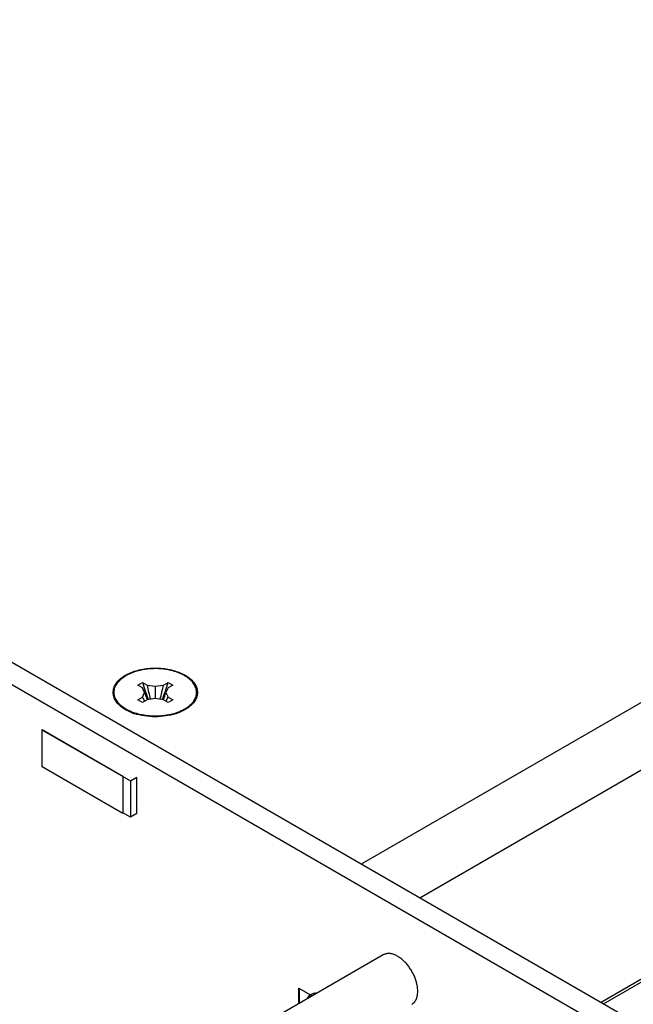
# Model space of a CAD drawing. Header units: inches. Extents: x 0 to 34, y 0 to 22.
# Tile 51 of 54: x 30.5 to 31.3, y 16.3 to 17.7. Entities that reach past the tile are written whole.
import ezdxf

# ---------------------------------------------------------------- set-up
doc = ezdxf.new("R2010")
doc.units = ezdxf.units.IN
doc.header["$LTSCALE"] = 1.87
doc.header["$MEASUREMENT"] = 0
doc.layers.get('0').update_dxf_attribs({"linetype": 'CONTINUOUS'})

msp = doc.modelspace()

# ---------------------------------------------------------------- linework, layer by layer
at = {"color": 7, "linetype": 'CONTINUOUS'}
for p, q in [((31.3394, 16.2974), (24.7545, 20.0995)), ((31.3129, 16.2821), (24.7279, 20.0842)), ((30.6645, 16.7557), (30.6708, 16.7594)), ((30.6708, 16.7521), (30.6645, 16.7557)), ((30.6708, 16.7594), (30.6772, 16.7557)), ((30.6738, 16.7456), (30.6708, 16.7521)), ((30.6772, 16.7557), (30.6883, 16.754)), ((30.6883, 16.754), (30.6995, 16.7557)), ((30.6883, 16.754), (30.6883, 16.7372)), ((30.6995, 16.7557), (30.7058, 16.7594)), ((30.7058, 16.7521), (30.7028, 16.7456)), ((30.7058, 16.7594), (30.7122, 16.7557)), ((30.7122, 16.7557), (30.7058, 16.7521)), ((30.6645, 16.7355), (30.6708, 16.7392)), ((30.6708, 16.7392), (30.6738, 16.7456)), ((30.7028, 16.7456), (30.7058, 16.7392)), ((30.7058, 16.7392), (30.7122, 16.7355)), ((30.6485, 16.7222), (30.6435, 16.726)), ((30.6708, 16.7318), (30.6645, 16.7355)), ((30.6772, 16.7355), (30.6708, 16.7318)), ((30.6883, 16.7372), (30.6772, 16.7355)), ((30.6995, 16.7355), (30.6883, 16.7372)), ((30.7058, 16.7318), (30.6995, 16.7355)), ((30.7122, 16.7355), (30.7058, 16.7318)), ((30.7281, 16.7227), (30.7332, 16.726)), ((30.7287, 16.7226), (30.7332, 16.726)), ((30.5335, 16.6946), (30.6544, 16.6248)), ((30.5338, 16.6952), (30.6441, 16.6315)), ((30.5338, 16.6442), (30.5338, 16.6952)), ((30.6441, 16.5805), (30.5338, 16.6442)), ((30.6441, 16.6315), (30.6441, 16.5805)), ((30.6544, 16.6248), (30.6632, 16.6299)), ((30.6544, 16.6248), (30.6544, 16.5754)), ((30.6632, 16.5805), (30.6632, 16.6299)), ((30.6544, 16.5754), (30.6441, 16.5813)), ((30.6632, 16.5805), (30.6544, 16.5754)), ((30.9994, 16.3877), (30.7562, 16.2472)), ((30.8844, 16.3422), (30.9023, 16.3318)), ((30.8844, 16.3213), (30.8844, 16.3422)), ((30.8851, 16.3217), (30.8851, 16.3418))]:
    msp.add_line(p, q, dxfattribs=at)
at = {"color": 3, "linetype": 'CONTINUOUS'}
for p, q in [((33.0805, 17.73), (30.9694, 16.5111)), ((33.1204, 17.6608), (31.0493, 16.4649)), ((31.2957, 16.3227), (33.1204, 17.3762)), ((33.1047, 17.3626), (31.2997, 16.3204)), ((30.7337, 16.7252), (30.729, 16.7222))]:
    msp.add_line(p, q, dxfattribs=at)
at = {"color": 40, "linetype": 'CONTINUOUS'}
msp.add_line((30.9067, 16.3355), (30.9091, 16.3356), dxfattribs=at)
at = {"color": 7, "linetype": 'CONTINUOUS'}
for centre, radius, start, end in [((30.9729, 16.8499), 0.3153, 196.6821, 201.2205), ((31.0356, 16.8286), 0.3658, 191.4886, 194.623), ((30.341, 16.8286), 0.3658, 345.377, 348.5114), ((30.4038, 16.8499), 0.3153, 338.7795, 343.3179), ((30.7578, 16.779), 0.0957, 204.5637, 208.3967), ((30.8268, 16.7953), 0.1608, 197.981, 201.7743), ((30.5499, 16.7953), 0.1608, 338.2257, 342.019), ((30.6188, 16.779), 0.0957, 331.6033, 335.4363), ((31.0059, 16.3764), 0.013, 114.0104, 120.0085), ((31.0319, 16.3314), 0.0131, 300.0172, 305.1156)]:
    msp.add_arc(centre, radius, start, end, dxfattribs=at)
at = {"color": 3, "linetype": 'CONTINUOUS'}
for centre, radius, start, end in [((30.6684, 16.7596), 0.0428, 230.5257, 233.4996), ((30.6827, 16.7862), 0.0731, 248.0437, 251.9492)]:
    msp.add_arc(centre, radius, start, end, dxfattribs=at)
at = {"color": 40, "linetype": 'CONTINUOUS'}
msp.add_arc((30.9082, 16.3203), 0.0153, 95.4298, 98.1843, dxfattribs=at)
at = {"color": 3, "linetype": 'CONTINUOUS'}
for points, knots in [([(30.6477, 16.7691), (30.6501, 16.7705), (30.6555, 16.7731), (30.6673, 16.777), (30.6834, 16.7794), (30.6999, 16.7786), (30.7125, 16.7759), (30.7212, 16.7731), (30.7289, 16.7694), (30.7354, 16.765), (30.7405, 16.76), (30.7441, 16.7545), (30.7459, 16.7486), (30.7459, 16.7426), (30.744, 16.7368), (30.7418, 16.7333), (30.7404, 16.7316)], [0, 0, 0, 0, 0.065589, 0.136121, 0.28639, 0.439741, 0.51383, 0.584273, 0.649945, 0.710158, 0.764713, 0.814207, 0.86008, 0.904629, 0.95049, 1, 1, 1, 1]), ([(30.6412, 16.7266), (30.6394, 16.7281), (30.6362, 16.7313), (30.6326, 16.7368), (30.6308, 16.7426), (30.6308, 16.7486), (30.6326, 16.7545), (30.6362, 16.76), (30.6413, 16.765), (30.6454, 16.7678), (30.6477, 16.7691)], [0, 0, 0, 0, 0.134836, 0.257163, 0.370541, 0.480645, 0.59399, 0.716349, 0.851461, 1, 1, 1, 1]), ([(30.6553, 16.7184), (30.6542, 16.7189), (30.6499, 16.7208), (30.6458, 16.7232), (30.643, 16.7252)], [0, 0, 0, 0, 0.263554, 1, 1, 1, 1]), ([(30.7404, 16.7316), (30.74, 16.731), (30.7379, 16.7287), (30.7356, 16.7266), (30.7337, 16.7252)], [0, 0, 0, 0, 0.238312, 1, 1, 1, 1]), ([(30.7162, 16.7166), (30.7118, 16.7152), (30.7024, 16.7131), (30.6881, 16.7121), (30.6737, 16.7132), (30.6644, 16.7153), (30.66, 16.7167)], [0, 0, 0, 0, 0.244973, 0.500387, 0.75571, 1, 1, 1, 1]), ([(30.729, 16.7222), (30.728, 16.7216), (30.7239, 16.7194), (30.7196, 16.7177), (30.7162, 16.7166)], [0, 0, 0, 0, 0.238183, 1, 1, 1, 1])]:
    msp.add_open_spline(points, degree=3, knots=knots, dxfattribs=at)
at = {"color": 7, "linetype": 'CONTINUOUS'}
for points, knots in [([(30.6435, 16.726), (30.6425, 16.7268), (30.6406, 16.7283), (30.6381, 16.7309), (30.6361, 16.7335), (30.6344, 16.7363), (30.6331, 16.7391), (30.6325, 16.7415), (30.6322, 16.7435), (30.6321, 16.7449), (30.6321, 16.7464), (30.6322, 16.7479), (30.6324, 16.7493), (30.6329, 16.7512), (30.6337, 16.7537), (30.6352, 16.7565), (30.6368, 16.7587), (30.6382, 16.7604), (30.6398, 16.7621), (30.6421, 16.7642), (30.6452, 16.7665), (30.6474, 16.7679), (30.6485, 16.7686)], [0, 0, 0, 0, 0.070261, 0.136996, 0.200401, 0.260818, 0.318748, 0.374839, 0.402455, 0.429909, 0.457312, 0.484772, 0.512399, 0.540298, 0.59727, 0.656441, 0.718383, 0.750542, 0.783537, 0.852113, 0.924278, 1, 1, 1, 1]), ([(30.7332, 16.726), (30.7342, 16.7268), (30.7361, 16.7284), (30.7387, 16.7311), (30.7409, 16.7339), (30.7425, 16.7368), (30.7436, 16.7393), (30.7441, 16.7413), (30.7444, 16.7429), (30.7446, 16.7444), (30.7446, 16.7459), (30.7445, 16.7474), (30.7442, 16.7495), (30.7436, 16.752), (30.7423, 16.755), (30.7405, 16.7579), (30.7383, 16.7607), (30.7356, 16.7633), (30.7325, 16.7658), (30.7291, 16.7681), (30.7253, 16.7702), (30.7211, 16.7721), (30.7167, 16.7737), (30.712, 16.7751), (30.7071, 16.7763), (30.7021, 16.7772), (30.6969, 16.7778), (30.6917, 16.7781), (30.6864, 16.7781), (30.6811, 16.7779), (30.676, 16.7774), (30.6709, 16.7766), (30.6659, 16.7755), (30.6612, 16.7741), (30.6567, 16.7725), (30.6525, 16.7707), (30.6498, 16.7693), (30.6485, 16.7686)], [0, 0, 0, 0, 0.028756, 0.056001, 0.081829, 0.1064, 0.129953, 0.141448, 0.152808, 0.16408, 0.175312, 0.186553, 0.197852, 0.220798, 0.24452, 0.26931, 0.295393, 0.322916, 0.35196, 0.382544, 0.414635, 0.448152, 0.48298, 0.518971, 0.555952, 0.593732, 0.6321, 0.670839, 0.709723, 0.748524, 0.787015, 0.824974, 0.862192, 0.898469, 0.933627, 0.967516, 1, 1, 1, 1]), ([(30.7281, 16.7227), (30.7266, 16.7218), (30.7236, 16.7202), (30.7187, 16.7182), (30.7135, 16.7165), (30.708, 16.7151), (30.7023, 16.7141), (30.6964, 16.7134), (30.6905, 16.7131), (30.6845, 16.7132), (30.6785, 16.7136), (30.6727, 16.7144), (30.667, 16.7155), (30.6616, 16.717), (30.6565, 16.7188), (30.6517, 16.7209), (30.6474, 16.7233), (30.6447, 16.7251), (30.6435, 16.726)], [0, 0, 0, 0, 0.056666, 0.116071, 0.17791, 0.241822, 0.307381, 0.374125, 0.441561, 0.509181, 0.576472, 0.64293, 0.708069, 0.771435, 0.832621, 0.891276, 0.947129, 1, 1, 1, 1]), ([(31.0189, 16.3857), (31.0181, 16.3862), (31.0165, 16.3871), (31.0132, 16.3884), (31.01, 16.3893), (31.0069, 16.3895), (31.0047, 16.3894), (31.0026, 16.389), (31.0012, 16.3886), (31.0006, 16.3883)], [0, 0, 0, 0, 0.147089, 0.287403, 0.546774, 0.666934, 0.7817, 0.892248, 1, 1, 1, 1]), ([(31.0447, 16.3503), (31.0442, 16.3521), (31.043, 16.3558), (31.0407, 16.3611), (31.0379, 16.3662), (31.0347, 16.3711), (31.0311, 16.3756), (31.0272, 16.3796), (31.0232, 16.383), (31.0203, 16.3849), (31.0189, 16.3857)], [0, 0, 0, 0, 0.12613, 0.255753, 0.386968, 0.517787, 0.64623, 0.770449, 0.888879, 1, 1, 1, 1]), ([(31.0463, 16.3419), (31.0461, 16.3433), (31.0457, 16.3461), (31.0451, 16.3489), (31.0447, 16.3503)], [0, 0, 0, 0, 0.489166, 1, 1, 1, 1]), ([(31.0463, 16.3343), (31.0464, 16.3355), (31.0465, 16.3381), (31.0464, 16.3406), (31.0463, 16.3419)], [0, 0, 0, 0, 0.484936, 1, 1, 1, 1]), ([(31.0394, 16.3207), (31.0401, 16.3213), (31.0415, 16.3225), (31.0426, 16.3239), (31.0431, 16.3247)], [0, 0, 0, 0, 0.4907, 1, 1, 1, 1]), ([(31.0431, 16.3247), (31.0436, 16.3254), (31.0443, 16.3268), (31.0452, 16.3291), (31.0459, 16.3316), (31.0462, 16.3333), (31.0463, 16.3343)], [0, 0, 0, 0, 0.230744, 0.473501, 0.729677, 1, 1, 1, 1])]:
    msp.add_open_spline(points, degree=3, knots=knots, dxfattribs=at)
for points in [[(30.6774, 16.7356), (30.6774, 16.7356), (30.6774, 16.7356), (30.6774, 16.7356)], [(30.6992, 16.7356), (30.6992, 16.7356), (30.6992, 16.7356), (30.6992, 16.7356)]]:
    msp.add_open_spline(points, degree=3, dxfattribs=at)
at = {"color": 40, "linetype": 'CONTINUOUS'}
msp.add_open_spline([(30.9001, 16.3331), (30.9005, 16.3334), (30.9023, 16.3345), (30.9043, 16.3352), (30.906, 16.3354)], degree=3, knots=[0, 0, 0, 0, 0.224902, 1, 1, 1, 1], dxfattribs=at)
msp.add_open_spline([(30.8959, 16.3279), (30.897, 16.33), (30.8984, 16.3318), (30.9001, 16.3331)], degree=3, dxfattribs=at)

doc.saveas('drawing.dxf')
